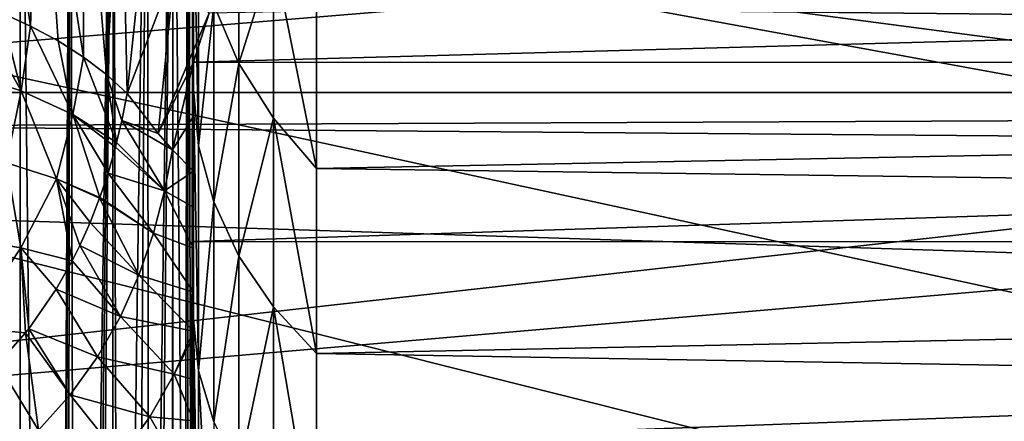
# Model space of a CAD drawing. Header units: metres. Extents: x -258 to 72, y -72 to 102.
# Tile 77 of 256: x -57.62 to -54.11, y 8.1 to 9.53. Entities that reach past the tile are written whole.
import ezdxf

# ---------------------------------------------------------------- set-up
doc = ezdxf.new("R2010")
doc.units = ezdxf.units.M
doc.layers.add('solid_FREESTAND_ASM_SW0005', color=7, linetype='CONTINUOUS')

msp = doc.modelspace()

# ---------------------------------------------------------------- linework, layer by layer
at = {"layer": 'solid_FREESTAND_ASM_SW0005'}
for points in [[(71.904762, 9.271173, -887), (-71.904762, 9.271183, -887), (-71.163025, 13.859081, -887)], [(71.904762, 9.271173, -887), (-71.163025, 13.859081, -887), (71.163025, 13.859069, -887)], [(-50.644699, 13.599597, -872.55304), (-69.890701, 11.538699, -873.1203), (-51.326485, 9.093747, -872.5448)], [(-76.866859, 13.5, 45.799999), (-18.621225, -13.5, 45.799999), (-19.621469, -11.999912, 45.799999)], [(-76.866859, -13.5, 45.799999), (-18.621225, -13.5, 45.799999), (-76.866859, 13.5, 45.799999)], [(-76.866859, 13.5, 45.799999), (-19.621469, -11.999912, 45.799999), (-20.501156, -10.426056, 45.799999)], [(-76.866859, 13.5, 45.799999), (-20.501156, -10.426056, 45.799999), (-21.254854, -8.788127, 45.799999)], [(-76.866859, 13.5, 45.799999), (-21.254854, -8.788127, 45.799999), (-21.877932, -7.096202, 45.799999)], [(-76.866859, 13.5, 45.799999), (-21.877932, -7.096202, 45.799999), (-22.366564, -5.36067, 45.799999)], [(-76.866859, 13.5, 45.799999), (-22.366564, -5.36067, 45.799999), (-22.717751, -3.592184, 45.799999)], [(-76.866859, 13.5, 45.799999), (-22.717751, -3.592184, 45.799999), (-22.929329, -1.801623, 45.799999)], [(-76.866859, 13.5, 45.799999), (-22.929329, -1.801623, 45.799999), (-23, 0, 45.799999)], [(-76.866859, 13.5, 45.799999), (-23, 0, 45.799999), (-22.929329, 1.801623, 45.799999)], [(-76.866859, 13.5, 45.799999), (-22.929329, 1.801623, 45.799999), (-22.717751, 3.592184, 45.799999)], [(-76.866859, 13.5, 45.799999), (-22.717751, 3.592184, 45.799999), (-22.366564, 5.36067, 45.799999)], [(-76.866859, 13.5, 45.799999), (-22.366564, 5.36067, 45.799999), (-21.877932, 7.096202, 45.799999)], [(-76.866859, 13.5, 45.799999), (-21.877932, 7.096202, 45.799999), (-21.254854, 8.788127, 45.799999)], [(-76.866859, 13.5, 45.799999), (-21.254854, 8.788127, 45.799999), (-20.501156, 10.426056, 45.799999)], [(-51.326485, 9.093747, -872.5448), (-69.890701, 11.538699, -873.1203), (-70.230827, 9.245687, -873.1203)], [(-57.619274, -11.2, 43.214218), (-57.820274, -11.2, 43.337151), (-57.819016, 11.2, 43.33651)], [(-57.619274, -11.2, 43.214218), (-57.819016, 11.2, 43.33651), (-57.61832, 11.2, 43.213524)], [(-57.619274, -11.2, 43.214218), (-57.61832, 11.2, 43.213524), (-57.495827, 0.000004, 43.114285)], [(-57.61832, 11.2, 43.213524), (-57.439339, 11.2, 43.060661), (-57.495827, 0.000004, 43.114285)], [(-57.439339, 11.2, 43.060661), (-57.4916, 0.466979, 43.110466), (-57.495827, 0.000004, 43.114285)], [(-57.439339, 11.2, 43.060661), (-57.478367, 0.956767, 43.098301), (-57.4916, 0.466979, 43.110466)], [(-57.439339, 11.2, 43.060661), (-57.454159, 1.493886, 43.075275), (-57.478367, 0.956767, 43.098301)], [(-57.439339, 11.2, 43.060661), (-57.415886, 2.102885, 43.036674), (-57.454159, 1.493886, 43.075275)], [(-57.439339, 11.2, 43.060661), (-57.286476, 11.2, 42.88168), (-57.415886, 2.102885, 43.036674)], [(-57.286476, 11.2, 42.88168), (-57.387501, 2.478786, 43.006153), (-57.415886, 2.102885, 43.036674)], [(-57.286476, 11.2, 42.88168), (-57.360432, 2.804814, 42.975388), (-57.387501, 2.478786, 43.006153)], [(-57.286476, 11.2, 42.88168), (-57.28907, 3.586338, 42.885239), (-57.360432, 2.804814, 42.975388)], [(-57.286476, 11.2, 42.88168), (-57.265247, 3.833549, 42.851692), (-57.28907, 3.586338, 42.885239)], [(-57.286476, 11.2, 42.88168), (-57.16349, 11.2, 42.680984), (-57.265247, 3.833549, 42.851692)], [(-57.16349, 11.2, 42.680984), (-57.209152, 4.408678, 42.764008), (-57.265247, 3.833549, 42.851692)], [(-57.16349, 11.2, 42.680984), (-57.158764, 4.93365, 42.671627), (-57.209152, 4.408678, 42.764008)], [(-57.16349, 11.2, 42.680984), (-57.073414, 11.2, 42.463524), (-57.158764, 4.93365, 42.671627)], [(-57.073414, 11.2, 42.463524), (-57.133789, 5.203922, 42.619251), (-57.158764, 4.93365, 42.671627)], [(-57.073414, 11.2, 42.463524), (-57.075298, 5.895648, 42.469284), (-57.133789, 5.203922, 42.619251)], [(-57.073414, 11.2, 42.463524), (-57.074036, 5.912045, 42.465435), (-57.075298, 5.895648, 42.469284)], [(-57.073414, 11.2, 42.463524), (-57.032204, 6.533393, 42.309155), (-57.074036, 5.912045, 42.465435)], [(-57.073414, 11.2, 42.463524), (-57.018467, 11.2, 42.234653), (-57.032204, 6.533393, 42.309155)], [(-57.018467, 11.2, 42.234653), (-57.019955, 6.770313, 42.243862), (-57.032204, 6.533393, 42.309155)], [(-57.018467, 11.2, 42.234653), (-57.00787, 7.079908, 42.153465), (-57.019955, 6.770313, 42.243862)], [(-57.018467, 11.2, 42.234653), (-57, 11.2, 42), (-57.00787, 7.079908, 42.153465)], [(-57, 11.2, 42), (-57, 7.563068, 42), (-57.00787, 7.079908, 42.153465)], [(-57, 11.2, 42), (-57, 8.461666, 41.226936), (-57, 7.563068, 42)], [(-57, 11.2, 42), (-57, 10.017186, 39.437645), (-57, 9.282783, 40.369694)], [(-57, 11.2, 42), (-57, 9.282783, 40.369694), (-57, 8.461666, 41.226936)], [(-57.580372, 9.507645, 25.618473), (-57.549824, 10.426115, 26.465857), (-57.729313, 10.513008, 26.374338)], [(-57.684666, 9.55491, 25.561493), (-57.580372, 9.507645, 25.618473), (-57.729313, 10.513008, 26.374338)], [(-57.580372, 9.507645, 25.618473), (-57.482769, 9.45488, 25.682085), (-57.549824, 10.426115, 26.465857)], [(-57.392555, 9.396998, 25.751865), (-57.390766, 10.322198, 26.575306), (-57.549824, 10.426115, 26.465857)], [(-57.482769, 9.45488, 25.682085), (-57.392555, 9.396998, 25.751865), (-57.549824, 10.426115, 26.465857)], [(-61.430099, 9.137897, 21.616903), (-46.76244, 10.350601, 21.940447), (-46.764347, 9.202071, 21.126307)], [(-61.430099, 9.137897, 21.616903), (-61.428196, 10.286742, 22.380178), (-46.76244, 10.350601, 21.940447)], [(-57.392555, 9.396998, 25.751865), (-57.310394, 9.334419, 25.827307), (-57.390766, 10.322198, 26.575306)], [(-57.310394, 9.334419, 25.827307), (-57.25679, 10.204836, 26.698915), (-57.390766, 10.322198, 26.575306)], [(-57.310394, 9.334419, 25.827307), (-57.236885, 9.267612, 25.907873), (-57.25679, 10.204836, 26.698915)], [(-57.25679, 10.204836, 26.698915), (-57.236885, 9.267612, 25.907873), (-57.171928, 9.877602, 26.587845)], [(-56.981987, 9.080805, 40.193832), (-57, 9.282783, 40.369694), (-57, 10.017186, 39.437645)], [(-56.982029, 9.799273, 39.282501), (-56.981987, 9.080805, 40.193832), (-57, 10.017186, 39.437645)], [(-56.837528, 9.973772, 38.045685), (-56.837708, 9.374266, 38.979954), (-56.9277, 9.583074, 39.128593)], [(-56.837528, 9.973772, 38.045685), (-56.715309, 9.766731, 37.926609), (-56.837708, 9.374266, 38.979954)], [(-37.25359, 9.92074, 27.433643), (-56.943954, 9.553181, 26.746691), (-57, 9.378947, 26.457239)], [(-37.25359, 9.377519, 26.454947), (-37.25359, 9.92074, 27.433643), (-57, 9.378947, 26.457239)], [(-37.25359, 9.920741, 37.166355), (-37.25359, 9.37752, 38.14505), (-56.561249, 9.574983, 37.815632)], [(-57.067646, 9.710236, 26.67065), (-57.171928, 9.877602, 26.587845), (-57.236885, 9.267612, 25.907873)], [(-56.9277, 9.583074, 39.128593), (-56.981987, 9.080805, 40.193832), (-56.982029, 9.799273, 39.282501)], [(-56.837708, 9.374266, 38.979954), (-56.715309, 9.766731, 37.926609), (-56.715309, 9.179342, 38.841213)], [(-56.715309, 9.766731, 37.926609), (-56.561249, 9.574983, 37.815632), (-56.561249, 8.9991, 38.712387)], [(-56.715309, 9.179342, 38.841213), (-56.715309, 9.766731, 37.926609), (-56.561249, 8.9991, 38.712387)], [(-57.067646, 9.710236, 26.67065), (-57.236885, 9.267612, 25.907873), (-57.12619, 9.124554, 25.989931)], [(-57.067646, 9.710236, 26.67065), (-57.12619, 9.124554, 25.989931), (-56.943954, 9.553181, 26.746691)], [(-57.821842, 9.343789, 25.312677), (-57.614281, 9.276304, 25.420696), (-57.794884, 9.596331, 25.511557)], [(-57.614281, 9.276304, 25.420696), (-57.684666, 9.55491, 25.561493), (-57.794884, 9.596331, 25.511557)], [(-56.9277, 9.583074, 39.128593), (-56.927689, 8.88066, 40.019947), (-56.981987, 9.080805, 40.193832)], [(-56.837708, 9.374266, 38.979954), (-56.927689, 8.88066, 40.019947), (-56.9277, 9.583074, 39.128593)], [(-57.614281, 9.276304, 25.420696), (-57.580372, 9.507645, 25.618473), (-57.684666, 9.55491, 25.561493)], [(-57.12619, 9.124554, 25.989931), (-57, 9.378947, 26.457239), (-56.943954, 9.553181, 26.746691)], [(-37.25359, 9.37752, 38.14505), (-56.561249, 8.9991, 38.712387), (-56.561249, 9.574983, 37.815632)], [(-57.614281, 9.276304, 25.420696), (-57.430065, 9.192075, 25.555876), (-57.580372, 9.507645, 25.618473)], [(-57.430065, 9.192075, 25.555876), (-57.482769, 9.45488, 25.682085), (-57.580372, 9.507645, 25.618473)], [(-57.430065, 9.192075, 25.555876), (-57.392555, 9.396998, 25.751865), (-57.482769, 9.45488, 25.682085)], [(-57.430065, 9.192075, 25.555876), (-57.273827, 9.092431, 25.714476), (-57.392555, 9.396998, 25.751865)], [(-57.392555, 9.396998, 25.751865), (-57.273827, 9.092431, 25.714476), (-57.310394, 9.334419, 25.827307)], [(-57.12619, 9.124554, 25.989931), (-57.074829, 9.066628, 26.021868), (-57, 9.378947, 26.457239)], [(-57.074829, 9.066628, 26.021868), (-57, 9.186003, 26.258684), (-57, 9.378947, 26.457239)], [(-37.25359, 9.377519, 26.454947), (-57, 9.378947, 26.457239), (-57, 8.73957, 25.538164)], [(-57, 9.186003, 26.258684), (-57, 8.73957, 25.538164), (-57, 9.378947, 26.457239)], [(-37.25359, 8.738071, 25.536228), (-37.25359, 9.377519, 26.454947), (-57, 8.73957, 25.538164)], [(-56.837708, 9.374266, 38.979954), (-56.837891, 8.687527, 39.852165), (-56.927689, 8.88066, 40.019947)], [(-56.837708, 9.374266, 38.979954), (-56.715309, 9.179342, 38.841213), (-56.837891, 8.687527, 39.852165)], [(-37.25359, 9.37752, 38.14505), (-37.25359, 8.738072, 39.06377), (-56.561249, 8.9991, 38.712387)], [(-57.666504, 9.01961, 25.244223), (-57.614281, 9.276304, 25.420696), (-57.821842, 9.343789, 25.312677)], [(-57.310394, 9.334419, 25.827307), (-57.255562, 9.170519, 25.797798), (-57.236885, 9.267612, 25.907873)], [(-57.310394, 9.334419, 25.827307), (-57.273827, 9.092431, 25.714476), (-57.255562, 9.170519, 25.797798)], [(72.351036, 4.645118, -887), (-72.351036, 4.645123, -887), (-71.904762, 9.271183, -887)], [(72.351036, 4.645118, -887), (-71.904762, 9.271183, -887), (71.904762, 9.271173, -887)], [(-57.666504, 9.01961, 25.244223), (-57.488579, 8.963128, 25.371662), (-57.614281, 9.276304, 25.420696)], [(-57.488579, 8.963128, 25.371662), (-57.430065, 9.192075, 25.555876), (-57.614281, 9.276304, 25.420696)], [(-57.255562, 9.170519, 25.797798), (-57.12619, 9.124554, 25.989931), (-57.236885, 9.267612, 25.907873)], [(-56.981945, 8.277907, 41.031689), (-57, 8.461666, 41.226936), (-57, 9.282783, 40.369694)], [(-56.981987, 9.080805, 40.193832), (-56.981945, 8.277907, 41.031689), (-57, 9.282783, 40.369694)], [(-51.326485, 9.093747, -872.5448), (-70.230827, 9.245687, -873.1203), (-70.495743, 6.942753, -873.1203)], [(-61.431873, 7.936532, 20.924335), (-46.764347, 9.202071, 21.126307), (-46.766125, 7.997925, 20.387774)], [(-61.431873, 7.936532, 20.924335), (-61.430099, 9.137897, 21.616903), (-46.764347, 9.202071, 21.126307)], [(-57.488579, 8.963128, 25.371662), (-57.333584, 8.896356, 25.5221), (-57.430065, 9.192075, 25.555876)], [(-57.430065, 9.192075, 25.555876), (-57.333584, 8.896356, 25.5221), (-57.304596, 8.982978, 25.604383)], [(-57.430065, 9.192075, 25.555876), (-57.304596, 8.982978, 25.604383), (-57.278202, 9.075447, 25.696896)], [(-57.430065, 9.192075, 25.555876), (-57.278202, 9.075447, 25.696896), (-57.273827, 9.092431, 25.714476)], [(-57.255562, 9.170519, 25.797798), (-57.273827, 9.092431, 25.714476), (-57.103104, 8.919443, 25.853918)], [(-57.255562, 9.170519, 25.797798), (-57.074829, 9.066628, 26.021868), (-57.12619, 9.124554, 25.989931)], [(-57.255562, 9.170519, 25.797798), (-57.103104, 8.919443, 25.853918), (-57.074829, 9.066628, 26.021868)], [(-57.074829, 9.066628, 26.021868), (-57, 8.989679, 26.062996), (-57, 9.186003, 26.258684)], [(-57, 9.186003, 26.258684), (-57, 8.989679, 26.062996), (-57, 8.73957, 25.538164)], [(-56.837891, 8.687527, 39.852165), (-56.715309, 9.179342, 38.841213), (-56.715309, 8.506587, 39.694981)], [(-56.715309, 9.179342, 38.841213), (-56.561249, 8.9991, 38.712387), (-56.561249, 8.3395, 39.5495)], [(-56.715309, 8.506587, 39.694981), (-56.715309, 9.179342, 38.841213), (-56.561249, 8.3395, 39.5495)], [(-51.326485, 9.093747, -872.5448), (-70.495743, 6.942753, -873.1203), (-51.736538, 4.55509, -872.539917)], [(-57.273827, 9.092431, 25.714476), (-57.278202, 9.075447, 25.696896), (-57.103104, 8.919443, 25.853918)], [(-57.278202, 9.075447, 25.696896), (-57.304596, 8.982978, 25.604383), (-57.103104, 8.919443, 25.853918)], [(-57.103104, 8.919443, 25.853918), (-57, 8.989679, 26.062996), (-57.074829, 9.066628, 26.021868)], [(-56.927689, 8.88066, 40.019947), (-56.981945, 8.277907, 41.031689), (-56.981987, 9.080805, 40.193832)], [(-57.819485, 8.750088, 25.052004), (-57.615032, 8.716098, 25.172935), (-57.666504, 9.01961, 25.244223)], [(-57.615032, 8.716098, 25.172935), (-57.488579, 8.963128, 25.371662), (-57.666504, 9.01961, 25.244223)], [(-57.103104, 8.919443, 25.853918), (-57, 8.861979, 25.945324), (-57, 8.989679, 26.062996)], [(-57, 8.989679, 26.062996), (-57, 8.861979, 25.945324), (-57, 8.73957, 25.538164)], [(-37.25359, 8.738072, 39.06377), (-56.561249, 8.3395, 39.5495), (-56.561249, 8.9991, 38.712387)], [(-57.615032, 8.716098, 25.172935), (-57.43243, 8.669773, 25.323429), (-57.488579, 8.963128, 25.371662)], [(-57.488579, 8.963128, 25.371662), (-57.43243, 8.669773, 25.323429), (-57.405003, 8.724781, 25.369688)], [(-57.488579, 8.963128, 25.371662), (-57.405003, 8.724781, 25.369688), (-57.368092, 8.807454, 25.4415)], [(-57.488579, 8.963128, 25.371662), (-57.368092, 8.807454, 25.4415), (-57.334599, 8.893543, 25.519493)], [(-57.488579, 8.963128, 25.371662), (-57.334599, 8.893543, 25.519493), (-57.333584, 8.896356, 25.5221)], [(-57.304596, 8.982978, 25.604383), (-57.333584, 8.896356, 25.5221), (-57.142529, 8.769326, 25.697655)], [(-57.304596, 8.982978, 25.604383), (-57.142529, 8.769326, 25.697655), (-57.103104, 8.919443, 25.853918)], [(-57.103104, 8.919443, 25.853918), (-57.142529, 8.769326, 25.697655), (-57, 8.715892, 25.826168)], [(-57.103104, 8.919443, 25.853918), (-57, 8.715892, 25.826168), (-57, 8.861979, 25.945324)], [(-57.334599, 8.893543, 25.519493), (-57.368092, 8.807454, 25.4415), (-57.194618, 8.619143, 25.552971)], [(-57.333584, 8.896356, 25.5221), (-57.334599, 8.893543, 25.519493), (-57.142529, 8.769326, 25.697655)], [(-57.334599, 8.893543, 25.519493), (-57.194618, 8.619143, 25.552971), (-57.142529, 8.769326, 25.697655)], [(-56.927689, 8.88066, 40.019947), (-56.927673, 8.095651, 40.839493), (-56.981945, 8.277907, 41.031689)], [(-56.837891, 8.687527, 39.852165), (-56.927673, 8.095651, 40.839493), (-56.927689, 8.88066, 40.019947)], [(-57, 8.861979, 25.945324), (-57, 8.715892, 25.826168), (-57, 8.73957, 25.538164)], [(-57.368092, 8.807454, 25.4415), (-57.405003, 8.724781, 25.369688), (-57.194618, 8.619143, 25.552971)], [(-57.80452, 8.431992, 24.99305), (-57.615032, 8.716098, 25.172935), (-57.819485, 8.750088, 25.052004)], [(-57.142529, 8.769326, 25.697655), (-57.194618, 8.619143, 25.552971), (-57, 8.558964, 25.712095)], [(-57.142529, 8.769326, 25.697655), (-57, 8.558964, 25.712095), (-57, 8.715892, 25.826168)], [(-37.25359, 8.738071, 25.536228), (-57, 8.73957, 25.538164), (-57, 8.010458, 24.688492)], [(-57, 8.100169, 25.428215), (-57, 8.010458, 24.688492), (-57, 8.73957, 25.538164)], [(-57, 8.246853, 25.513599), (-57, 8.100169, 25.428215), (-57, 8.73957, 25.538164)], [(-57, 8.400185, 25.60742), (-57, 8.246853, 25.513599), (-57, 8.73957, 25.538164)], [(-57, 8.419754, 25.619867), (-57, 8.400185, 25.60742), (-57, 8.73957, 25.538164)], [(-57, 8.558964, 25.712095), (-57, 8.419754, 25.619867), (-57, 8.73957, 25.538164)], [(-57, 8.715892, 25.826168), (-57, 8.558964, 25.712095), (-57, 8.73957, 25.538164)], [(-57.80452, 8.431992, 24.99305), (-57.598701, 8.413437, 25.121716), (-57.615032, 8.716098, 25.172935)], [(-57.615032, 8.716098, 25.172935), (-57.598701, 8.413437, 25.121716), (-57.586914, 8.428335, 25.132875)], [(-57.615032, 8.716098, 25.172935), (-57.586914, 8.428335, 25.132875), (-57.489014, 8.569733, 25.242144)], [(-57.615032, 8.716098, 25.172935), (-57.489014, 8.569733, 25.242144), (-57.43243, 8.669773, 25.323429)], [(-57.405003, 8.724781, 25.369688), (-57.43243, 8.669773, 25.323429), (-57.260685, 8.471352, 25.419714)], [(-57.405003, 8.724781, 25.369688), (-57.260685, 8.471352, 25.419714), (-57.194618, 8.619143, 25.552971)], [(-37.25359, 8.00896, 24.686914), (-37.25359, 8.738071, 25.536228), (-57, 8.010458, 24.688492)], [(-37.25359, 8.738072, 39.06377), (-37.25359, 8.008962, 39.913082), (-56.561249, 8.3395, 39.5495)], [(-57.43243, 8.669773, 25.323429), (-57.489014, 8.569733, 25.242144), (-57.260685, 8.471352, 25.419714)], [(-56.837891, 8.687527, 39.852165), (-56.83807, 7.919935, 40.654198), (-56.927673, 8.095651, 40.839493)], [(-56.837891, 8.687527, 39.852165), (-56.715309, 8.506587, 39.694981), (-56.83807, 7.919935, 40.654198)], [(-57.194618, 8.619143, 25.552971), (-57.260685, 8.471352, 25.419714), (-57, 8.419754, 25.619867)], [(-57.194618, 8.619143, 25.552971), (-57, 8.419754, 25.619867), (-57, 8.558964, 25.712095)], [(-57.489014, 8.569733, 25.242144), (-57.586914, 8.428335, 25.132875), (-57.341877, 8.328296, 25.297836)], [(-57.489014, 8.569733, 25.242144), (-57.341877, 8.328296, 25.297836), (-57.260685, 8.471352, 25.419714)], [(-56.83807, 7.919935, 40.654198), (-56.715309, 8.506587, 39.694981), (-56.715309, 7.754722, 40.47998)], [(-56.715309, 8.506587, 39.694981), (-56.561249, 8.3395, 39.5495), (-56.561249, 7.602332, 40.319168)], [(-56.715309, 7.754722, 40.47998), (-56.715309, 8.506587, 39.694981), (-56.561249, 7.602332, 40.319168)], [(-57.260685, 8.471352, 25.419714), (-57.341877, 8.328296, 25.297836), (-57.068672, 8.265616, 25.474909)], [(-57.260685, 8.471352, 25.419714), (-57.068672, 8.265616, 25.474909), (-57, 8.419754, 25.619867)], [(-57, 8.461666, 41.226936), (-56.981903, 7.398051, 41.788284), (-57, 7.563068, 42)], [(-56.981945, 8.277907, 41.031689), (-56.981903, 7.398051, 41.788284), (-57, 8.461666, 41.226936)], [(-57.80452, 8.431992, 24.99305), (-57.697609, 8.302609, 25.040674), (-57.598701, 8.413437, 25.121716)], [(-57.586914, 8.428335, 25.132875), (-57.598701, 8.413437, 25.121716), (-57.439064, 8.192345, 25.187521)], [(-57.586914, 8.428335, 25.132875), (-57.439064, 8.192345, 25.187521), (-57.341877, 8.328296, 25.297836)], [(-57.598701, 8.413437, 25.121716), (-57.697609, 8.302609, 25.040674), (-57.55275, 8.066004, 25.089218)], [(-57.598701, 8.413437, 25.121716), (-57.55275, 8.066004, 25.089218), (-57.439064, 8.192345, 25.187521)], [(-57.068672, 8.265616, 25.474909), (-57, 8.400185, 25.60742), (-57, 8.419754, 25.619867)], [(-57.068672, 8.265616, 25.474909), (-57, 8.246853, 25.513599), (-57, 8.400185, 25.60742)], [(-57.341877, 8.328296, 25.297836), (-57.439064, 8.192345, 25.187521), (-57.155575, 8.114347, 25.339558)], [(-57.341877, 8.328296, 25.297836), (-57.155575, 8.114347, 25.339558), (-57.068672, 8.265616, 25.474909)], [(-37.25359, 8.008962, 39.913082), (-56.561249, 7.602332, 40.319168), (-56.561249, 8.3395, 39.5495)], [(-57.697609, 8.302609, 25.040674), (-57.682945, 7.952008, 25.003658), (-57.55275, 8.066004, 25.089218)], [(-57.155575, 8.114347, 25.339558), (-57, 8.100169, 25.428215), (-57.068672, 8.265616, 25.474909)], [(-57.068672, 8.265616, 25.474909), (-57, 8.100169, 25.428215), (-57, 8.246853, 25.513599)], [(-56.981945, 8.277907, 41.031689), (-56.927658, 7.235349, 41.579601), (-56.981274, 7.395212, 41.784641)], [(-56.927673, 8.095651, 40.839493), (-56.927658, 7.235349, 41.579601), (-56.981945, 8.277907, 41.031689)], [(-56.981945, 8.277907, 41.031689), (-56.981274, 7.395212, 41.784641), (-56.981903, 7.398051, 41.788284)], [(-57.439064, 8.192345, 25.187521), (-57.55275, 8.066004, 25.089218), (-57.261784, 7.968683, 25.214931)], [(-57.439064, 8.192345, 25.187521), (-57.261784, 7.968683, 25.214931), (-57.155575, 8.114347, 25.339558)], [(-57.261784, 7.968683, 25.214931), (-57, 7.841197, 25.281929), (-57.155575, 8.114347, 25.339558)], [(-57.155575, 8.114347, 25.339558), (-57, 7.841197, 25.281929), (-57, 8.100169, 25.428215)], [(-57, 8.100169, 25.428215), (-57, 7.841197, 25.281929), (-57, 8.010458, 24.688492)]]:
    msp.add_3dface(points, dxfattribs=at)

doc.saveas('drawing.dxf')
